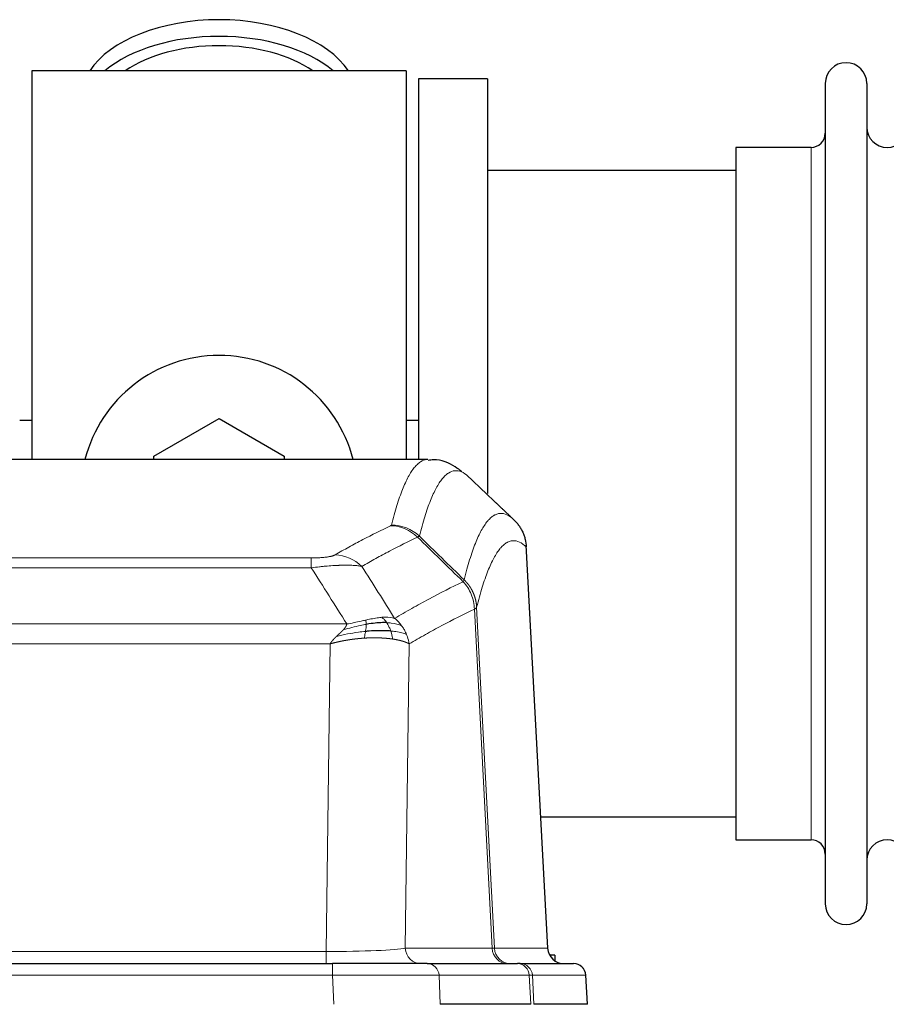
# Model space of a CAD drawing. Header units: inches. Extents: x 0 to 20790, y -12 to 14700.
# Tile 132 of 256: x 3677 to 3890, y 11687 to 11929. Entities that reach past the tile are written whole.
import ezdxf

# ---------------------------------------------------------------- set-up
doc = ezdxf.new("R2010")
doc.units = ezdxf.units.IN
doc.layers.add('1', color=7, linetype='Continuous', true_color=0xffffff)

msp = doc.modelspace()

# ---------------------------------------------------------------- linework, layer by layer
at = {"layer": '1', "color": 2, "linetype": 'Continuous', "lineweight": 25}
for p, q in [((3772.411, 11916.754), (3680.411, 11916.754)), ((3680.411, 11916.754), (3680.411, 11821.154)), ((3772.411, 11916.754), (3772.411, 11821.154)), ((3775.411, 11914.754), (3775.411, 11821.156)), ((3792.411, 11914.754), (3775.411, 11914.754)), ((3792.411, 11914.754), (3792.411, 11812.754)), ((3875.411, 11913.654), (3875.411, 11711.854)), ((3885.611, 11913.654), (3885.611, 11711.854)), ((3871.911, 11897.904), (3853.411, 11897.904)), ((3853.411, 11897.904), (3853.411, 11727.604)), ((3853.417, 11892.254), (3792.411, 11892.254)), ((3680.47, 11830.774), (3677.429, 11830.774)), ((3710.411, 11821.991), (3726.411, 11831.229)), ((3726.411, 11831.229), (3742.411, 11821.991)), ((3775.445, 11830.774), (3772.475, 11830.774)), ((3777.765, 11821.148), (3515.057, 11821.148)), ((3710.411, 11821.148), (3710.411, 11821.991)), ((3742.411, 11821.991), (3742.411, 11821.148)), ((3807.187, 11700.936), (3801.916, 11800.073)), ((3805.473, 11733.254), (3853.417, 11733.254)), ((3853.411, 11727.604), (3871.911, 11727.604)), ((3538.501, 11697.148), (3754.321, 11697.148)), ((3777.577, 11697.148), (3754.321, 11697.148)), ((3777.577, 11697.148), (3799.751, 11697.148)), ((3800.448, 11697.148), (3799.751, 11697.148)), ((3800.448, 11697.148), (3813.559, 11697.148)), ((3808.911, 11699.254), (3807.646, 11699.254)), ((3808.911, 11699.254), (3808.911, 11697.846)), ((3816.95, 11687.148), (3816.569, 11694.308)), ((3803.031, 11687.148), (3780.777, 11687.148)), ((3816.933, 11687.148), (3803.815, 11687.148))]:
    msp.add_line(p, q, dxfattribs=at)
at = {"layer": '1', "color": 110, "linetype": 'Continuous', "lineweight": 13}
for p, q in [((3871.911, 11897.904), (3871.911, 11727.604)), ((3807.175, 11700.939), (3801.927, 11799.635)), ((3543.74, 11796.942), (3749.083, 11796.942)), ((3749.083, 11794.525), (3749.083, 11796.942)), ((3749.083, 11794.525), (3543.74, 11794.525)), ((3793.527, 11700.939), (3789.176, 11784.331)), ((3789.732, 11784.808), (3794.109, 11700.939)), ((3535.008, 11780.695), (3757.814, 11780.695)), ((3753.701, 11775.796), (3539.121, 11775.796)), ((3752.733, 11700.113), (3753.701, 11775.796)), ((3773.133, 11775.786), (3772.176, 11700.939)), ((3540.09, 11700.113), (3752.733, 11700.113)), ((3752.733, 11697.148), (3752.733, 11700.113)), ((3772.176, 11700.939), (3793.527, 11700.939)), ((3794.109, 11700.939), (3807.175, 11700.939)), ((3754.321, 11697.148), (3754.321, 11694.305)), ((3754.321, 11694.305), (3538.501, 11694.305)), ((3754.614, 11687.148), (3754.321, 11694.305)), ((3802.657, 11694.305), (3780.483, 11694.305)), ((3780.483, 11694.305), (3780.777, 11687.148)), ((3803.031, 11687.148), (3802.657, 11694.305)), ((3816.553, 11694.305), (3803.442, 11694.305)), ((3803.442, 11694.305), (3803.815, 11687.148)), ((3816.933, 11687.148), (3816.553, 11694.305))]:
    msp.add_line(p, q, dxfattribs=at)
at = {"layer": '1', "color": 2, "linetype": 'Continuous', "lineweight": 25}
for centre, radius, start, end in [((3880.511, 11913.654), 5.1, 0, 180), ((3871.911, 11901.404), 3.5, 270, 0), ((3890.611, 11902.904), 5, 180, 0), ((3726.411, 11812.754), 34, 14.29875, 165.70125), ((3871.911, 11724.104), 3.5, 0, 90), ((3890.611, 11722.604), 5, 0, 180), ((3880.511, 11711.854), 5.1, 180, 0), ((3813.573, 11694.148), 3, 3.9387, 90)]:
    msp.add_arc(centre, radius, start, end, dxfattribs=at)
for centre, major_axis, ratio, start_param, end_param in [((3726.411, 11909.823), (34, 0), 0.5735764, 0.3633693, 2.7782723), ((3726.411, 11905.727), (34, 0), 0.5735764, 0.6009523, 2.5406894), ((3726.411, 11905.727), (-30, 0), 0.5735764, 4.712389, 5.5877152), ((3726.411, 11905.727), (-30, 0), 0.5735764, 3.8370627, 4.712389), ((3811.167, 11701.148), (0, -4), 0.9993908, 4.7647489, 6.2831853)]:
    msp.add_ellipse(centre, major_axis=major_axis, ratio=ratio, start_param=start_param, end_param=end_param, dxfattribs=at)
at = {"layer": '1', "color": 110, "linetype": 'Continuous', "lineweight": 13}
for centre, major_axis, ratio, start_param, end_param in [((3768.591, 11794.931), (-4.281, 9.037), 0.9659395, 5.0815715, 5.8272089), ((3768.778, 11795.092), (-9.695, 2.45), 0.9931439, 4.2008878, 4.9582972), ((3754.929, 11787.785), (4.97, -8.677), 0.9635717, 1.8622888, 2.6052468), ((3752.812, 11701.148), (20.002, 0.052), 0.0517476, 4.708281, 6.0295934), ((3776.051, 11701.148), (0, 4), 0.9702957, 1.6231562, 3.1415927), ((3797.403, 11701.148), (0, -4), 0.9702957, 4.7647489, 6.2831853), ((3774.083, 11701.148), (-20.038, 0.208), 0.001459, 2.8976729, 3.1068244), ((3798.101, 11701.148), (0, -4), 0.9993908, 4.7647489, 6.2831853), ((3777.577, 11694.148), (0, -3), 0.9702957, 1.6231562, 3.1415927), ((3799.751, 11694.148), (0, -3), 0.9702957, 1.6231562, 3.1415927), ((3800.448, 11694.148), (0, -3), 0.9993908, 1.6231562, 3.1415927), ((3813.559, 11694.148), (0, -3), 0.9993908, 1.6231562, 3.1415927), ((3754.27, 11694.148), (27.018, 0.123), 0.0058026, 0.2445567, 1.5688664), ((3776.43, 11694.148), (27.029, 0.156), 0.000812, 0.0348973, 0.2440487)]:
    msp.add_ellipse(centre, major_axis=major_axis, ratio=ratio, start_param=start_param, end_param=end_param, dxfattribs=at)
for points, knots in [([(3768.778, 11805.027), (3769.216, 11806.766), (3770.106, 11809.963), (3771.027, 11812.597), (3771.729, 11814.362), (3771.965, 11814.915), (3772.441, 11815.952), (3772.681, 11816.435), (3773.406, 11817.778), (3773.897, 11818.532), (3774.521, 11819.299), (3774.646, 11819.444), (3774.897, 11819.716), (3775.275, 11820.096), (3775.658, 11820.398), (3776.429, 11820.895), (3777.042, 11821.119), (3777.665, 11821.148), (3777.758, 11821.148)], [0, 0, 0, 0, 0.1619138, 0.3238276, 0.3238276, 0.4047846, 0.4047846, 0.4857415, 0.4857415, 0.6476553, 0.6476553, 0.6881337, 0.6881337, 0.7286122, 0.8095691, 0.8095691, 0.9714829, 1, 1, 1, 1]), ([(3787.62, 11817.002), (3787.062, 11817.514), (3785.96, 11818.258), (3784.35, 11818.529), (3783.306, 11818.147), (3782.535, 11817.65), (3782.152, 11817.348), (3781.773, 11816.967), (3781.521, 11816.696), (3781.396, 11816.551), (3780.771, 11815.784), (3780.28, 11815.03), (3779.553, 11813.687), (3779.313, 11813.205), (3778.837, 11812.169), (3778.6, 11811.616), (3777.897, 11809.852), (3776.976, 11807.22), (3776.084, 11804.026), (3775.646, 11802.289)], [0, 0, 0, 0, 0.125, 0.25, 0.375, 0.375, 0.4375, 0.46875, 0.46875, 0.5, 0.5, 0.625, 0.625, 0.6875, 0.6875, 0.75, 0.75, 0.875, 1, 1, 1, 1]), ([(3786.643, 11791.574), (3786.698, 11791.796), (3786.754, 11792.017), (3786.866, 11792.453), (3787.035, 11793.101), (3787.43, 11794.564), (3787.774, 11795.735), (3788.467, 11797.97), (3789.407, 11800.657), (3790.866, 11803.814), (3791.87, 11805.337), (3792.444, 11806.029), (3792.508, 11806.104), (3792.636, 11806.248), (3792.828, 11806.459), (3793.28, 11806.901), (3793.671, 11807.199), (3794, 11807.401), (3794.066, 11807.439), (3794.198, 11807.511), (3794.396, 11807.611), (3794.861, 11807.799), (3795.264, 11807.877), (3796.075, 11807.923), (3797.173, 11807.694), (3798.3, 11806.879), (3798.872, 11806.325)], [0, 0, 0, 0, 0.015625, 0.015625, 0.03125, 0.0625, 0.125, 0.125, 0.25, 0.375, 0.5, 0.5, 0.515625, 0.515625, 0.53125, 0.5625, 0.625, 0.625, 0.640625, 0.640625, 0.65625, 0.6875, 0.75, 0.75, 0.875, 1, 1, 1, 1]), ([(3754.929, 11797.691), (3756.064, 11798.343), (3757.199, 11798.982), (3759.471, 11800.232), (3760.609, 11800.844), (3764.024, 11802.637), (3766.305, 11803.779), (3768.591, 11804.866)], [0, 0, 0, 0, 0.25, 0.25, 0.5, 0.5, 1, 1, 1, 1]), ([(3768.778, 11805.027), (3768.771, 11805), (3768.752, 11804.973), (3768.69, 11804.919), (3768.647, 11804.893), (3768.591, 11804.866)], [0, 0, 0, 0, 0.5, 0.5, 1, 1, 1, 1]), ([(3775.187, 11802.049), (3772.899, 11800.96), (3770.615, 11799.817), (3767.195, 11798.022), (3766.057, 11797.41), (3763.781, 11796.158), (3762.645, 11795.519), (3761.509, 11794.866)], [0, 0, 0, 0, 0.5, 0.5, 0.75, 0.75, 1, 1, 1, 1]), ([(3801.927, 11799.635), (3801.357, 11800.18), (3800.233, 11800.98), (3799.139, 11801.197), (3798.329, 11801.141), (3797.928, 11801.059), (3797.464, 11800.868), (3797.266, 11800.765), (3797.135, 11800.693), (3797.069, 11800.654), (3796.741, 11800.449), (3796.351, 11800.149), (3795.901, 11799.703), (3795.709, 11799.491), (3795.581, 11799.346), (3795.517, 11799.27), (3794.945, 11798.575), (3793.943, 11797.047), (3792.489, 11793.886), (3791.082, 11789.855), (3790.177, 11786.587), (3789.732, 11784.808)], [0, 0, 0, 0, 0.125, 0.25, 0.25, 0.3125, 0.34375, 0.359375, 0.359375, 0.375, 0.375, 0.4375, 0.46875, 0.484375, 0.484375, 0.5, 0.5, 0.625, 0.75, 0.875, 1, 1, 1, 1]), ([(3754.929, 11797.691), (3754.908, 11797.679), (3754.886, 11797.667), (3754.84, 11797.643), (3754.816, 11797.631), (3754.741, 11797.595), (3754.686, 11797.572), (3754.568, 11797.525), (3754.505, 11797.502), (3754.368, 11797.456), (3754.295, 11797.433), (3754.138, 11797.389), (3754.054, 11797.367), (3753.918, 11797.334), (3753.872, 11797.324), (3753.775, 11797.302), (3753.726, 11797.292), (3753.572, 11797.261), (3753.464, 11797.241), (3753.236, 11797.202), (3753.116, 11797.183), (3752.927, 11797.156), (3752.829, 11797.143), (3752.728, 11797.13), (3752.66, 11797.122), (3752.626, 11797.118), (3752.451, 11797.097), (3752.307, 11797.082), (3751.86, 11797.04), (3751.543, 11797.016), (3751.123, 11796.992), (3751.038, 11796.988), (3750.865, 11796.979), (3750.778, 11796.976), (3750.516, 11796.965), (3750.34, 11796.959), (3749.986, 11796.95), (3749.807, 11796.947), (3749.447, 11796.943), (3749.265, 11796.942), (3749.083, 11796.942)], [0, 0, 0, 0, 0.03125, 0.03125, 0.0625, 0.0625, 0.125, 0.125, 0.1875, 0.1875, 0.25, 0.25, 0.3125, 0.3125, 0.34375, 0.34375, 0.375, 0.375, 0.4375, 0.4375, 0.5, 0.5, 0.53125, 0.546875, 0.546875, 0.5625, 0.5625, 0.625, 0.625, 0.75, 0.75, 0.78125, 0.78125, 0.8125, 0.8125, 0.875, 0.875, 0.9375, 0.9375, 1, 1, 1, 1]), ([(3761.509, 11794.866), (3761.212, 11794.922), (3760.886, 11794.969), (3760.173, 11795.049), (3759.786, 11795.081), (3759.158, 11795.116), (3758.886, 11795.128), (3758.601, 11795.137), (3758.486, 11795.14), (3758.427, 11795.141), (3758.252, 11795.145), (3758.133, 11795.147), (3757.531, 11795.154), (3757.022, 11795.15), (3756.349, 11795.133), (3756.213, 11795.129), (3756.006, 11795.122), (3755.937, 11795.12), (3755.797, 11795.115), (3755.727, 11795.112), (3755.375, 11795.098), (3755.088, 11795.084), (3754.212, 11795.035), (3753.607, 11794.992), (3752.903, 11794.934), (3752.825, 11794.927), (3752.667, 11794.914), (3752.588, 11794.907), (3752.35, 11794.886), (3752.191, 11794.871), (3751.711, 11794.825), (3751.388, 11794.793), (3750.413, 11794.689), (3749.753, 11794.611), (3749.083, 11794.525)], [0, 0, 0, 0, 0.125, 0.125, 0.25, 0.25, 0.3125, 0.328125, 0.328125, 0.34375, 0.34375, 0.375, 0.375, 0.5, 0.5, 0.53125, 0.53125, 0.546875, 0.546875, 0.5625, 0.5625, 0.625, 0.625, 0.75, 0.75, 0.765625, 0.765625, 0.78125, 0.78125, 0.8125, 0.8125, 0.875, 0.875, 1, 1, 1, 1]), ([(3786.643, 11791.574), (3786.622, 11791.525), (3786.606, 11791.449), (3786.548, 11791.276), (3786.506, 11791.179), (3786.431, 11791.091)], [0, 0, 0, 0, 0.5, 0.5, 1, 1, 1, 1]), ([(3786.643, 11791.574), (3786.655, 11791.562), (3786.681, 11791.537), (3786.719, 11791.5), (3786.757, 11791.462), (3786.795, 11791.424), (3786.833, 11791.385), (3786.872, 11791.345), (3786.91, 11791.306), (3786.949, 11791.265), (3786.987, 11791.224), (3787.026, 11791.183), (3787.065, 11791.141), (3787.104, 11791.098), (3787.143, 11791.055), (3787.182, 11791.011), (3787.221, 11790.967), (3787.26, 11790.922), (3787.3, 11790.877), (3787.339, 11790.831), (3787.378, 11790.784), (3787.417, 11790.737), (3787.456, 11790.689), (3787.496, 11790.641), (3787.535, 11790.592), (3787.574, 11790.542), (3787.613, 11790.492), (3787.652, 11790.441), (3787.691, 11790.39), (3787.73, 11790.338), (3787.769, 11790.286), (3787.808, 11790.232), (3787.847, 11790.179), (3787.886, 11790.124), (3787.924, 11790.069), (3787.963, 11790.014), (3788.001, 11789.957), (3788.039, 11789.9), (3788.078, 11789.843), (3788.116, 11789.785), (3788.153, 11789.726), (3788.191, 11789.667), (3788.228, 11789.606), (3788.266, 11789.546), (3788.303, 11789.484), (3788.34, 11789.422), (3788.376, 11789.36), (3788.413, 11789.296), (3788.449, 11789.232), (3788.485, 11789.168), (3788.521, 11789.102), (3788.556, 11789.036), (3788.591, 11788.97), (3788.626, 11788.902), (3788.661, 11788.835), (3788.695, 11788.766), (3788.729, 11788.697), (3788.763, 11788.627), (3788.796, 11788.556), (3788.831, 11788.48), (3788.868, 11788.398), (3788.906, 11788.311), (3788.944, 11788.224), (3788.981, 11788.136), (3789.017, 11788.048), (3789.052, 11787.959), (3789.086, 11787.87), (3789.119, 11787.781), (3789.152, 11787.692), (3789.184, 11787.602), (3789.215, 11787.512), (3789.245, 11787.421), (3789.274, 11787.331), (3789.302, 11787.24), (3789.33, 11787.149), (3789.356, 11787.057), (3789.382, 11786.965), (3789.407, 11786.874), (3789.431, 11786.781), (3789.454, 11786.689), (3789.476, 11786.596), (3789.498, 11786.504), (3789.518, 11786.411), (3789.538, 11786.317), (3789.557, 11786.224), (3789.575, 11786.131), (3789.592, 11786.037), (3789.608, 11785.943), (3789.623, 11785.849), (3789.637, 11785.755), (3789.651, 11785.661), (3789.663, 11785.566), (3789.675, 11785.472), (3789.686, 11785.377), (3789.696, 11785.282), (3789.705, 11785.188), (3789.713, 11785.093), (3789.72, 11784.998), (3789.727, 11784.903), (3789.73, 11784.839), (3789.732, 11784.808)], [0, 0, 0, 0, 0.0069372, 0.0139334, 0.0209887, 0.028103, 0.0352764, 0.0425088, 0.0498003, 0.0571509, 0.0645605, 0.0720292, 0.0795569, 0.0871437, 0.0947896, 0.1024945, 0.1102584, 0.1180815, 0.1259636, 0.1339048, 0.141905, 0.1499643, 0.1580827, 0.1662601, 0.1744966, 0.1827922, 0.1911468, 0.1995605, 0.2080333, 0.2165651, 0.225156, 0.233806, 0.2425151, 0.2512832, 0.2601104, 0.2689967, 0.277942, 0.2869465, 0.29601, 0.3051325, 0.3143142, 0.3235549, 0.3328547, 0.3422136, 0.3516315, 0.3611085, 0.3706446, 0.3802398, 0.3898941, 0.3996074, 0.4093798, 0.4192113, 0.4291019, 0.4390515, 0.4490602, 0.459128, 0.4692549, 0.4794409, 0.4896859, 0.4999901, 0.5124905, 0.524991, 0.5374914, 0.5499918, 0.5624922, 0.5749926, 0.587493, 0.5999934, 0.6124937, 0.6249941, 0.6374944, 0.6499948, 0.6624951, 0.6749954, 0.6874957, 0.699996, 0.7124963, 0.7249966, 0.7374968, 0.7499971, 0.7624973, 0.7749976, 0.7874978, 0.799998, 0.8124982, 0.8249984, 0.8374986, 0.8499988, 0.8624989, 0.8749991, 0.8874992, 0.8999993, 0.9124995, 0.9249996, 0.9374997, 0.9499998, 0.9624998, 0.9749999, 0.9875, 1, 1, 1, 1]), ([(3769.577, 11782.072), (3770.975, 11782.906), (3772.374, 11783.719), (3775.176, 11785.304), (3776.579, 11786.076), (3780.793, 11788.331), (3783.608, 11789.752), (3786.431, 11791.091)], [0, 0, 0, 0, 0.25, 0.25, 0.5, 0.5, 1, 1, 1, 1]), ([(3786.431, 11791.091), (3786.839, 11790.646), (3787.212, 11790.161), (3787.87, 11789.124), (3788.156, 11788.571), (3788.627, 11787.419), (3788.813, 11786.819), (3789.077, 11785.59), (3789.154, 11784.962), (3789.176, 11784.331)], [0, 0, 0, 0, 0.25, 0.25, 0.5, 0.5, 0.75, 0.75, 1, 1, 1, 1]), ([(3789.176, 11784.331), (3786.49, 11783.056), (3783.81, 11781.706), (3779.799, 11779.57), (3778.464, 11778.839), (3775.796, 11777.341), (3774.464, 11776.573), (3773.133, 11775.786)], [0, 0, 0, 0, 0.5, 0.5, 0.75, 0.75, 1, 1, 1, 1]), ([(3789.732, 11784.808), (3789.732, 11784.806), (3789.73, 11784.802), (3789.727, 11784.791), (3789.72, 11784.774), (3789.708, 11784.751), (3789.69, 11784.721), (3789.661, 11784.684), (3789.619, 11784.64), (3789.575, 11784.602), (3789.537, 11784.572), (3789.511, 11784.553), (3789.485, 11784.534), (3789.458, 11784.515), (3789.431, 11784.497), (3789.403, 11784.478), (3789.375, 11784.459), (3789.347, 11784.441), (3789.318, 11784.422), (3789.289, 11784.404), (3789.261, 11784.386), (3789.232, 11784.367), (3789.204, 11784.349), (3789.185, 11784.337), (3789.176, 11784.331)], [0, 0, 0, 0, 0.0092499, 0.0337179, 0.073404, 0.128308, 0.1984299, 0.2837694, 0.3843264, 0.5001005, 0.5424888, 0.5838484, 0.6241794, 0.6634821, 0.7017567, 0.7390032, 0.7752221, 0.8104134, 0.8445775, 0.8777146, 0.909825, 0.9409091, 0.9709673, 1, 1, 1, 1]), ([(3766.401, 11782.334), (3766.252, 11782.321), (3766.1, 11782.305), (3765.486, 11782.234), (3765.007, 11782.159), (3764.012, 11781.978), (3763.498, 11781.871), (3762.791, 11781.718), (3762.612, 11781.678), (3762.432, 11781.638)], [0, 0, 0, 0, 0.125, 0.125, 0.5, 0.5, 0.875, 0.875, 1, 1, 1, 1]), ([(3769.577, 11782.072), (3768.884, 11782.297), (3768.117, 11782.391), (3766.99, 11782.375), (3766.7, 11782.359), (3766.401, 11782.334)], [0, 0, 0, 0, 0.75, 0.75, 1, 1, 1, 1]), ([(3767.626, 11781.011), (3767.527, 11781.161), (3767.426, 11781.303), (3767.169, 11781.631), (3767.011, 11781.805), (3766.701, 11782.106), (3766.547, 11782.232), (3766.401, 11782.334)], [0, 0, 0, 0, 0.25, 0.25, 0.625, 0.625, 1, 1, 1, 1]), ([(3771.284, 11780.265), (3771.161, 11780.431), (3771.033, 11780.594), (3770.7, 11780.991), (3770.49, 11781.221), (3770.048, 11781.661), (3769.817, 11781.872), (3769.577, 11782.072)], [0, 0, 0, 0, 0.25, 0.25, 0.625, 0.625, 1, 1, 1, 1]), ([(3756.943, 11779.251), (3756.951, 11779.26), (3756.967, 11779.277), (3756.991, 11779.303), (3757.014, 11779.328), (3757.037, 11779.354), (3757.06, 11779.379), (3757.082, 11779.404), (3757.104, 11779.429), (3757.126, 11779.454), (3757.147, 11779.479), (3757.168, 11779.504), (3757.189, 11779.529), (3757.209, 11779.553), (3757.229, 11779.577), (3757.249, 11779.602), (3757.268, 11779.626), (3757.287, 11779.65), (3757.306, 11779.673), (3757.324, 11779.697), (3757.342, 11779.721), (3757.36, 11779.744), (3757.377, 11779.768), (3757.394, 11779.791), (3757.411, 11779.814), (3757.427, 11779.837), (3757.443, 11779.86), (3757.459, 11779.882), (3757.474, 11779.905), (3757.489, 11779.928), (3757.504, 11779.95), (3757.518, 11779.972), (3757.532, 11779.994), (3757.546, 11780.016), (3757.559, 11780.038), (3757.572, 11780.06), (3757.585, 11780.082), (3757.597, 11780.103), (3757.609, 11780.125), (3757.621, 11780.146), (3757.632, 11780.167), (3757.643, 11780.188), (3757.654, 11780.209), (3757.664, 11780.23), (3757.674, 11780.25), (3757.684, 11780.271), (3757.694, 11780.291), (3757.703, 11780.312), (3757.711, 11780.332), (3757.72, 11780.352), (3757.728, 11780.372), (3757.735, 11780.392), (3757.743, 11780.412), (3757.75, 11780.431), (3757.757, 11780.451), (3757.763, 11780.47), (3757.769, 11780.49), (3757.775, 11780.509), (3757.78, 11780.528), (3757.785, 11780.547), (3757.79, 11780.566), (3757.795, 11780.585), (3757.799, 11780.603), (3757.802, 11780.622), (3757.806, 11780.64), (3757.809, 11780.659), (3757.812, 11780.677), (3757.813, 11780.689), (3757.814, 11780.695)], [0, 0, 0, 0, 0.0185022, 0.0368847, 0.0551481, 0.073293, 0.0913199, 0.1092294, 0.1270222, 0.1446988, 0.1622598, 0.1797059, 0.1970378, 0.2142561, 0.2313614, 0.2483544, 0.265236, 0.2820066, 0.2986672, 0.3152184, 0.331661, 0.3479958, 0.3642235, 0.380345, 0.3963611, 0.4122725, 0.4280803, 0.4437851, 0.459388, 0.4748898, 0.4902915, 0.5055939, 0.5207981, 0.535905, 0.5509156, 0.565831, 0.5806521, 0.5953801, 0.6100159, 0.6245607, 0.6390157, 0.6533819, 0.6676604, 0.6818526, 0.6959596, 0.7099825, 0.7239227, 0.7377815, 0.75156, 0.7652597, 0.7788818, 0.7924277, 0.8058989, 0.8192966, 0.8326224, 0.8458776, 0.8590638, 0.8721825, 0.8852351, 0.8982233, 0.9111485, 0.9240124, 0.9368166, 0.9495628, 0.9622525, 0.9748874, 0.9874694, 1, 1, 1, 1]), ([(3762.582, 11780.605), (3762.125, 11780.527), (3761.661, 11780.439), (3759.79, 11780.049), (3758.354, 11779.673), (3756.943, 11779.251)], [0, 0, 0, 0, 0.25, 0.25, 1, 1, 1, 1]), ([(3762.432, 11781.638), (3762.071, 11781.558), (3761.704, 11781.475), (3760.21, 11781.14), (3759.034, 11780.884), (3757.814, 11780.695)], [0, 0, 0, 0, 0.25, 0.25, 1, 1, 1, 1]), ([(3762.413, 11778.863), (3762.426, 11778.941), (3762.437, 11779.018), (3762.482, 11779.328), (3762.511, 11779.56), (3762.555, 11780.004), (3762.57, 11780.217), (3762.58, 11780.48), (3762.581, 11780.543), (3762.582, 11780.605)], [0, 0, 0, 0, 0.125, 0.125, 0.5, 0.5, 0.875, 0.875, 1, 1, 1, 1]), ([(3762.582, 11780.605), (3762.584, 11780.729), (3762.582, 11780.845), (3762.569, 11781.11), (3762.553, 11781.248), (3762.505, 11781.477), (3762.472, 11781.569), (3762.432, 11781.638)], [0, 0, 0, 0, 0.25, 0.25, 0.625, 0.625, 1, 1, 1, 1]), ([(3771.284, 11780.265), (3770.585, 11780.596), (3769.714, 11780.821), (3768.354, 11780.973), (3767.997, 11780.998), (3767.626, 11781.011)], [0, 0, 0, 0, 0.75, 0.75, 1, 1, 1, 1]), ([(3768.611, 11778.949), (3768.58, 11779.039), (3768.548, 11779.13), (3768.414, 11779.494), (3768.301, 11779.766), (3768.051, 11780.291), (3767.915, 11780.544), (3767.724, 11780.859), (3767.675, 11780.936), (3767.626, 11781.011)], [0, 0, 0, 0, 0.125, 0.125, 0.5, 0.5, 0.875, 0.875, 1, 1, 1, 1]), ([(3772.494, 11778.125), (3772.455, 11778.219), (3772.415, 11778.313), (3772.247, 11778.686), (3772.108, 11778.96), (3771.805, 11779.497), (3771.64, 11779.759), (3771.405, 11780.098), (3771.345, 11780.182), (3771.284, 11780.265)], [0, 0, 0, 0, 0.125, 0.125, 0.5, 0.5, 0.875, 0.875, 1, 1, 1, 1]), ([(3753.701, 11775.796), (3753.706, 11775.805), (3753.717, 11775.822), (3753.733, 11775.847), (3753.75, 11775.873), (3753.767, 11775.899), (3753.784, 11775.926), (3753.802, 11775.952), (3753.821, 11775.979), (3753.839, 11776.006), (3753.858, 11776.034), (3753.878, 11776.061), (3753.897, 11776.089), (3753.918, 11776.117), (3753.938, 11776.145), (3753.959, 11776.173), (3753.981, 11776.202), (3754.002, 11776.231), (3754.025, 11776.26), (3754.047, 11776.289), (3754.07, 11776.319), (3754.093, 11776.349), (3754.117, 11776.379), (3754.141, 11776.409), (3754.166, 11776.439), (3754.191, 11776.47), (3754.216, 11776.501), (3754.242, 11776.532), (3754.268, 11776.563), (3754.294, 11776.595), (3754.321, 11776.627), (3754.348, 11776.659), (3754.376, 11776.691), (3754.404, 11776.723), (3754.433, 11776.756), (3754.462, 11776.789), (3754.491, 11776.822), (3754.52, 11776.855), (3754.55, 11776.888), (3754.581, 11776.922), (3754.612, 11776.955), (3754.643, 11776.989), (3754.675, 11777.024), (3754.707, 11777.058), (3754.739, 11777.093), (3754.772, 11777.127), (3754.805, 11777.162), (3754.838, 11777.197), (3754.872, 11777.233), (3754.907, 11777.268), (3754.942, 11777.304), (3754.977, 11777.34), (3755.012, 11777.376), (3755.048, 11777.412), (3755.085, 11777.448), (3755.121, 11777.485), (3755.158, 11777.522), (3755.196, 11777.559), (3755.234, 11777.596), (3755.259, 11777.62), (3755.272, 11777.633)], [0, 0, 0, 0, 0.0121901, 0.0245516, 0.0370849, 0.0497905, 0.0626689, 0.0757204, 0.0889455, 0.1023447, 0.1159182, 0.1296666, 0.14359, 0.1576889, 0.1719636, 0.1864145, 0.2010418, 0.2158458, 0.2308268, 0.2459852, 0.261321, 0.2768347, 0.2925265, 0.3083966, 0.3244452, 0.3406727, 0.357079, 0.3736646, 0.3904296, 0.4073742, 0.4244986, 0.4418029, 0.4592875, 0.4769523, 0.4947976, 0.5128236, 0.5310305, 0.5494183, 0.5679872, 0.5867374, 0.605669, 0.6247822, 0.644077, 0.6635537, 0.6832123, 0.7030529, 0.7230758, 0.7432809, 0.7636685, 0.7842385, 0.8049912, 0.8259267, 0.8470449, 0.8683461, 0.8898303, 0.9114976, 0.9333482, 0.955382, 0.9775993, 1, 1, 1, 1]), ([(3762.099, 11777.213), (3762.077, 11777.211), (3762.034, 11777.209), (3761.969, 11777.204), (3761.904, 11777.2), (3761.839, 11777.196), (3761.774, 11777.191), (3761.709, 11777.186), (3761.643, 11777.181), (3761.578, 11777.177), (3761.513, 11777.172), (3761.448, 11777.166), (3761.383, 11777.161), (3761.318, 11777.156), (3761.253, 11777.15), (3761.187, 11777.145), (3761.122, 11777.139), (3761.057, 11777.134), (3760.992, 11777.128), (3760.926, 11777.122), (3760.861, 11777.116), (3760.796, 11777.11), (3760.731, 11777.103), (3760.665, 11777.097), (3760.6, 11777.09), (3760.535, 11777.084), (3760.47, 11777.077), (3760.405, 11777.07), (3760.339, 11777.063), (3760.274, 11777.056), (3760.209, 11777.049), (3760.144, 11777.042), (3760.078, 11777.035), (3760.013, 11777.027), (3759.948, 11777.02), (3759.883, 11777.012), (3759.818, 11777.005), (3759.753, 11776.997), (3759.687, 11776.989), (3759.622, 11776.981), (3759.557, 11776.973), (3759.492, 11776.965), (3759.427, 11776.956), (3759.362, 11776.948), (3759.297, 11776.939), (3759.232, 11776.931), (3759.167, 11776.922), (3759.102, 11776.913), (3759.037, 11776.904), (3758.972, 11776.895), (3758.907, 11776.886), (3758.843, 11776.877), (3758.778, 11776.867), (3758.713, 11776.858), (3758.648, 11776.848), (3758.584, 11776.839), (3758.519, 11776.829), (3758.454, 11776.819), (3758.39, 11776.809), (3758.325, 11776.799), (3758.26, 11776.789), (3758.196, 11776.779), (3758.131, 11776.769), (3758.067, 11776.758), (3758.003, 11776.748), (3757.938, 11776.737), (3757.874, 11776.726), (3757.81, 11776.716), (3757.745, 11776.705), (3757.681, 11776.694), (3757.617, 11776.683), (3757.553, 11776.671), (3757.489, 11776.66), (3757.425, 11776.649), (3757.361, 11776.637), (3757.297, 11776.626), (3757.233, 11776.614), (3757.17, 11776.602), (3757.106, 11776.59), (3757.042, 11776.578), (3756.978, 11776.566), (3756.915, 11776.554), (3756.851, 11776.542), (3756.788, 11776.53), (3756.724, 11776.517), (3756.661, 11776.505), (3756.598, 11776.492), (3756.535, 11776.479), (3756.471, 11776.466), (3756.408, 11776.454), (3756.345, 11776.441), (3756.282, 11776.427), (3756.219, 11776.414), (3756.156, 11776.401), (3756.094, 11776.388), (3756.031, 11776.374), (3755.968, 11776.361), (3755.905, 11776.347), (3755.843, 11776.333), (3755.78, 11776.319), (3755.718, 11776.306), (3755.656, 11776.291), (3755.593, 11776.277), (3755.531, 11776.263), (3755.469, 11776.249), (3755.407, 11776.235), (3755.345, 11776.22), (3755.283, 11776.206), (3755.221, 11776.191), (3755.16, 11776.176), (3755.098, 11776.161), (3755.036, 11776.146), (3754.975, 11776.131), (3754.913, 11776.116), (3754.852, 11776.101), (3754.791, 11776.086), (3754.729, 11776.071), (3754.668, 11776.055), (3754.607, 11776.04), (3754.546, 11776.024), (3754.485, 11776.008), (3754.424, 11775.993), (3754.364, 11775.977), (3754.303, 11775.961), (3754.242, 11775.945), (3754.182, 11775.928), (3754.122, 11775.912), (3754.061, 11775.896), (3754.001, 11775.88), (3753.941, 11775.863), (3753.881, 11775.847), (3753.821, 11775.83), (3753.761, 11775.813), (3753.721, 11775.802), (3753.701, 11775.796)], [0, 0, 0, 0, 0.0081592, 0.0163092, 0.0244501, 0.0325819, 0.0407045, 0.0488181, 0.0569225, 0.0650178, 0.0731041, 0.0811812, 0.0892493, 0.0973083, 0.1053581, 0.113399, 0.1214307, 0.1294534, 0.137467, 0.1454716, 0.1534671, 0.1614536, 0.169431, 0.1773994, 0.1853588, 0.1933091, 0.2012504, 0.2091827, 0.217106, 0.2250203, 0.2329256, 0.2408219, 0.2487092, 0.2565875, 0.2644568, 0.2723172, 0.2801686, 0.288011, 0.2958444, 0.303669, 0.3114845, 0.3192911, 0.3270888, 0.3348775, 0.3426574, 0.3504282, 0.3581902, 0.3659433, 0.3736874, 0.3814227, 0.389149, 0.3968665, 0.4045751, 0.4122748, 0.4199656, 0.4276476, 0.4353206, 0.4429849, 0.4506403, 0.4582868, 0.4659245, 0.4735534, 0.4811734, 0.4887846, 0.496387, 0.5039805, 0.5115653, 0.5191413, 0.5267084, 0.5342668, 0.5418164, 0.5493572, 0.5568893, 0.5644125, 0.5719271, 0.5794328, 0.5869298, 0.5944181, 0.6018976, 0.6093684, 0.6168305, 0.6242839, 0.6317285, 0.6391644, 0.6465917, 0.6540102, 0.6614201, 0.6688212, 0.6762137, 0.6835975, 0.6909727, 0.6983392, 0.705697, 0.7130462, 0.7203868, 0.7277187, 0.735042, 0.7423567, 0.7496628, 0.7569603, 0.7642491, 0.7715294, 0.7788011, 0.7860642, 0.7933187, 0.8005646, 0.807802, 0.8150309, 0.8222512, 0.8294629, 0.8366661, 0.8438608, 0.851047, 0.8582246, 0.8653938, 0.8725544, 0.8797065, 0.8868502, 0.8939854, 0.9011121, 0.9082303, 0.9153401, 0.9224414, 0.9295343, 0.9366187, 0.9436947, 0.9507623, 0.9578214, 0.9648722, 0.9719145, 0.9789485, 0.985974, 0.9929912, 1, 1, 1, 1]), ([(3755.272, 11777.633), (3755.286, 11777.647), (3755.314, 11777.674), (3755.356, 11777.714), (3755.396, 11777.753), (3755.436, 11777.791), (3755.474, 11777.828), (3755.512, 11777.864), (3755.548, 11777.898), (3755.583, 11777.932), (3755.618, 11777.965), (3755.651, 11777.996), (3755.683, 11778.027), (3755.714, 11778.056), (3755.744, 11778.084), (3755.773, 11778.112), (3755.801, 11778.138), (3755.827, 11778.163), (3755.853, 11778.187), (3755.878, 11778.211), (3755.902, 11778.233), (3755.924, 11778.254), (3755.946, 11778.274), (3755.966, 11778.293), (3755.986, 11778.311), (3756.004, 11778.328), (3756.022, 11778.345), (3756.038, 11778.36), (3756.053, 11778.374), (3756.067, 11778.387), (3756.08, 11778.399), (3756.092, 11778.41), (3756.103, 11778.421), (3756.113, 11778.43), (3756.122, 11778.438), (3756.13, 11778.446), (3756.137, 11778.452), (3756.143, 11778.457), (3756.147, 11778.462), (3756.16, 11778.473), (3756.181, 11778.493), (3756.21, 11778.521), (3756.238, 11778.548), (3756.266, 11778.575), (3756.294, 11778.601), (3756.322, 11778.628), (3756.349, 11778.654), (3756.376, 11778.68), (3756.403, 11778.706), (3756.429, 11778.731), (3756.455, 11778.757), (3756.481, 11778.781), (3756.506, 11778.806), (3756.531, 11778.831), (3756.556, 11778.855), (3756.58, 11778.879), (3756.604, 11778.903), (3756.628, 11778.926), (3756.651, 11778.95), (3756.674, 11778.973), (3756.697, 11778.995), (3756.719, 11779.018), (3756.741, 11779.04), (3756.763, 11779.062), (3756.784, 11779.084), (3756.805, 11779.106), (3756.826, 11779.127), (3756.846, 11779.148), (3756.866, 11779.169), (3756.886, 11779.19), (3756.905, 11779.211), (3756.925, 11779.231), (3756.937, 11779.244), (3756.943, 11779.251)], [0, 0, 0, 0, 0.0247661, 0.0489206, 0.0724636, 0.0953949, 0.1177147, 0.1394229, 0.1605195, 0.1810045, 0.2008779, 0.2201398, 0.23879, 0.2568287, 0.2742558, 0.2910713, 0.3072753, 0.3228676, 0.3378484, 0.3522176, 0.3659752, 0.3791212, 0.3916556, 0.4035785, 0.4148897, 0.4255894, 0.4356775, 0.445154, 0.454019, 0.4622723, 0.4699141, 0.4769443, 0.4833629, 0.48917, 0.4943654, 0.4989493, 0.5029216, 0.5062824, 0.5090316, 0.5111692, 0.5284651, 0.5456049, 0.5625886, 0.5794163, 0.5960881, 0.612604, 0.6289642, 0.6451687, 0.6612176, 0.6771111, 0.6928491, 0.7084319, 0.7238594, 0.7391318, 0.7542492, 0.7692118, 0.7840195, 0.7986726, 0.8131712, 0.8275153, 0.8417051, 0.8557408, 0.8696224, 0.8833501, 0.8969241, 0.9103445, 0.9236114, 0.936725, 0.9496856, 0.9624932, 0.975148, 0.9876502, 1, 1, 1, 1]), ([(3762.413, 11778.863), (3761.836, 11778.81), (3761.248, 11778.744), (3758.874, 11778.431), (3757.044, 11778.085), (3755.272, 11777.633)], [0, 0, 0, 0, 0.25, 0.25, 1, 1, 1, 1]), ([(3762.099, 11777.213), (3762.132, 11777.375), (3762.171, 11777.561), (3762.253, 11777.964), (3762.296, 11778.18), (3762.363, 11778.555), (3762.389, 11778.709), (3762.413, 11778.863)], [0, 0, 0, 0, 0.375, 0.375, 0.75, 0.75, 1, 1, 1, 1]), ([(3769.101, 11776.987), (3769.087, 11776.99), (3769.057, 11776.994), (3769.013, 11777), (3768.969, 11777.007), (3768.925, 11777.013), (3768.88, 11777.019), (3768.835, 11777.025), (3768.791, 11777.031), (3768.746, 11777.037), (3768.701, 11777.043), (3768.656, 11777.049), (3768.611, 11777.054), (3768.565, 11777.06), (3768.52, 11777.066), (3768.475, 11777.071), (3768.429, 11777.077), (3768.384, 11777.082), (3768.338, 11777.087), (3768.292, 11777.093), (3768.246, 11777.098), (3768.2, 11777.103), (3768.154, 11777.108), (3768.108, 11777.113), (3768.062, 11777.118), (3768.015, 11777.123), (3767.969, 11777.128), (3767.923, 11777.132), (3767.876, 11777.137), (3767.829, 11777.141), (3767.783, 11777.146), (3767.736, 11777.15), (3767.689, 11777.155), (3767.642, 11777.159), (3767.595, 11777.163), (3767.548, 11777.167), (3767.501, 11777.171), (3767.454, 11777.175), (3767.407, 11777.179), (3767.359, 11777.183), (3767.312, 11777.187), (3767.264, 11777.191), (3767.217, 11777.194), (3767.169, 11777.198), (3767.122, 11777.201), (3767.074, 11777.205), (3767.026, 11777.208), (3766.978, 11777.212), (3766.931, 11777.215), (3766.883, 11777.218), (3766.835, 11777.221), (3766.787, 11777.224), (3766.739, 11777.227), (3766.691, 11777.23), (3766.642, 11777.233), (3766.594, 11777.236), (3766.546, 11777.238), (3766.498, 11777.241), (3766.449, 11777.243), (3766.401, 11777.246), (3766.352, 11777.248), (3766.304, 11777.251), (3766.256, 11777.253), (3766.207, 11777.255), (3766.158, 11777.257), (3766.11, 11777.259), (3766.061, 11777.261), (3766.013, 11777.263), (3765.964, 11777.265), (3765.915, 11777.267), (3765.866, 11777.269), (3765.818, 11777.271), (3765.769, 11777.272), (3765.72, 11777.274), (3765.671, 11777.275), (3765.622, 11777.277), (3765.573, 11777.278), (3765.524, 11777.279), (3765.475, 11777.28), (3765.426, 11777.282), (3765.377, 11777.283), (3765.328, 11777.284), (3765.279, 11777.285), (3765.23, 11777.286), (3765.181, 11777.286), (3765.132, 11777.287), (3765.083, 11777.288), (3765.034, 11777.289), (3764.985, 11777.289), (3764.936, 11777.29), (3764.886, 11777.29), (3764.837, 11777.29), (3764.788, 11777.291), (3764.739, 11777.291), (3764.69, 11777.291), (3764.641, 11777.291), (3764.591, 11777.291), (3764.542, 11777.291), (3764.493, 11777.291), (3764.444, 11777.291), (3764.395, 11777.291), (3764.346, 11777.291), (3764.296, 11777.29), (3764.247, 11777.29), (3764.198, 11777.29), (3764.149, 11777.289), (3764.1, 11777.288), (3764.051, 11777.288), (3764.001, 11777.287), (3763.952, 11777.286), (3763.903, 11777.286), (3763.854, 11777.285), (3763.805, 11777.284), (3763.756, 11777.283), (3763.707, 11777.282), (3763.658, 11777.281), (3763.609, 11777.279), (3763.559, 11777.278), (3763.51, 11777.277), (3763.461, 11777.275), (3763.412, 11777.274), (3763.363, 11777.272), (3763.314, 11777.271), (3763.266, 11777.269), (3763.217, 11777.268), (3763.168, 11777.266), (3763.119, 11777.264), (3763.07, 11777.262), (3763.021, 11777.26), (3762.972, 11777.258), (3762.924, 11777.256), (3762.875, 11777.254), (3762.826, 11777.252), (3762.777, 11777.25), (3762.729, 11777.248), (3762.68, 11777.245), (3762.631, 11777.243), (3762.583, 11777.24), (3762.534, 11777.238), (3762.486, 11777.235), (3762.437, 11777.233), (3762.389, 11777.23), (3762.34, 11777.227), (3762.292, 11777.225), (3762.244, 11777.222), (3762.195, 11777.219), (3762.147, 11777.216), (3762.115, 11777.214), (3762.099, 11777.213)], [0, 0, 0, 0, 0.0076941, 0.0153765, 0.0230472, 0.0307061, 0.0383534, 0.045989, 0.0536129, 0.061225, 0.0688255, 0.0764143, 0.0839914, 0.0915567, 0.0991104, 0.1066524, 0.1141827, 0.1217013, 0.1292082, 0.1367034, 0.1441869, 0.1516588, 0.1591189, 0.1665674, 0.1740041, 0.1814292, 0.1888426, 0.1962444, 0.2036344, 0.2110128, 0.2183794, 0.2257344, 0.2330778, 0.2404094, 0.2477294, 0.2550377, 0.2623343, 0.2696193, 0.2768926, 0.2841542, 0.2914041, 0.2986424, 0.305869, 0.313084, 0.3202872, 0.3274789, 0.3346588, 0.3418271, 0.3489838, 0.3561287, 0.3632621, 0.3703837, 0.3774937, 0.3845921, 0.3916788, 0.3987539, 0.4058173, 0.412869, 0.4199092, 0.4269376, 0.4339544, 0.4409596, 0.4479532, 0.454935, 0.4619053, 0.4688639, 0.4758109, 0.4827462, 0.4896699, 0.496582, 0.5034825, 0.5103713, 0.5172485, 0.524114, 0.5309679, 0.5378102, 0.5446409, 0.55146, 0.5582674, 0.5650632, 0.5718474, 0.57862, 0.5853809, 0.5921303, 0.598868, 0.6055941, 0.6123087, 0.6190116, 0.6257029, 0.6323825, 0.6390506, 0.6457071, 0.652352, 0.6589853, 0.665607, 0.672217, 0.6788155, 0.6854024, 0.6919777, 0.6985414, 0.7050935, 0.7116341, 0.718163, 0.7246804, 0.7311862, 0.7376804, 0.744163, 0.750634, 0.7570935, 0.7635413, 0.7699776, 0.7764024, 0.7828155, 0.7892171, 0.7956072, 0.8019856, 0.8083525, 0.8147079, 0.8210516, 0.8273839, 0.8337045, 0.8400136, 0.8463112, 0.8525972, 0.8588716, 0.8651345, 0.8713859, 0.8776257, 0.8838539, 0.8900706, 0.8962758, 0.9024695, 0.9086516, 0.9148221, 0.9209812, 0.9271287, 0.9332646, 0.9393891, 0.945502, 0.9516034, 0.9576933, 0.9637717, 0.9698385, 0.9758938, 0.9819376, 0.9879699, 0.9939907, 1, 1, 1, 1]), ([(3772.494, 11778.125), (3771.882, 11778.41), (3770.986, 11778.65), (3769.456, 11778.867), (3769.046, 11778.913), (3768.611, 11778.949)], [0, 0, 0, 0, 0.75, 0.75, 1, 1, 1, 1]), ([(3769.101, 11776.987), (3769.03, 11777.388), (3768.931, 11777.882), (3768.729, 11778.587), (3768.673, 11778.767), (3768.611, 11778.949)], [0, 0, 0, 0, 0.75, 0.75, 1, 1, 1, 1]), ([(3773.133, 11775.786), (3773.049, 11776.383), (3772.907, 11776.976), (3772.644, 11777.745), (3772.572, 11777.936), (3772.494, 11778.125)], [0, 0, 0, 0, 0.75, 0.75, 1, 1, 1, 1]), ([(3773.133, 11775.786), (3773.127, 11775.79), (3773.115, 11775.797), (3773.097, 11775.809), (3773.079, 11775.82), (3773.061, 11775.831), (3773.042, 11775.843), (3773.023, 11775.854), (3773.004, 11775.865), (3772.985, 11775.876), (3772.966, 11775.887), (3772.947, 11775.898), (3772.927, 11775.909), (3772.907, 11775.919), (3772.887, 11775.93), (3772.867, 11775.941), (3772.847, 11775.952), (3772.827, 11775.962), (3772.806, 11775.973), (3772.785, 11775.983), (3772.765, 11775.994), (3772.744, 11776.004), (3772.722, 11776.014), (3772.701, 11776.024), (3772.68, 11776.035), (3772.658, 11776.045), (3772.637, 11776.055), (3772.615, 11776.065), (3772.593, 11776.075), (3772.571, 11776.085), (3772.549, 11776.095), (3772.527, 11776.104), (3772.505, 11776.114), (3772.482, 11776.124), (3772.46, 11776.134), (3772.437, 11776.143), (3772.414, 11776.153), (3772.391, 11776.162), (3772.369, 11776.172), (3772.345, 11776.181), (3772.322, 11776.19), (3772.299, 11776.199), (3772.276, 11776.209), (3772.252, 11776.218), (3772.229, 11776.227), (3772.205, 11776.236), (3772.182, 11776.245), (3772.158, 11776.254), (3772.134, 11776.263), (3772.11, 11776.271), (3772.087, 11776.28), (3772.063, 11776.289), (3772.038, 11776.297), (3772.014, 11776.306), (3771.99, 11776.315), (3771.966, 11776.323), (3771.942, 11776.331), (3771.917, 11776.34), (3771.893, 11776.348), (3771.868, 11776.356), (3771.844, 11776.365), (3771.819, 11776.373), (3771.795, 11776.381), (3771.77, 11776.389), (3771.745, 11776.397), (3771.721, 11776.405), (3771.696, 11776.413), (3771.671, 11776.42), (3771.646, 11776.428), (3771.621, 11776.436), (3771.597, 11776.444), (3771.572, 11776.451), (3771.547, 11776.459), (3771.522, 11776.466), (3771.497, 11776.474), (3771.472, 11776.481), (3771.447, 11776.488), (3771.422, 11776.496), (3771.397, 11776.503), (3771.372, 11776.51), (3771.347, 11776.517), (3771.322, 11776.524), (3771.296, 11776.531), (3771.271, 11776.538), (3771.246, 11776.545), (3771.221, 11776.552), (3771.196, 11776.559), (3771.171, 11776.566), (3771.146, 11776.572), (3771.121, 11776.579), (3771.096, 11776.586), (3771.071, 11776.592), (3771.046, 11776.599), (3771.021, 11776.605), (3770.996, 11776.612), (3770.971, 11776.618), (3770.946, 11776.624), (3770.921, 11776.631), (3770.896, 11776.637), (3770.871, 11776.643), (3770.846, 11776.649), (3770.821, 11776.655), (3770.797, 11776.661), (3770.772, 11776.667), (3770.747, 11776.673), (3770.722, 11776.679), (3770.698, 11776.685), (3770.673, 11776.691), (3770.648, 11776.696), (3770.624, 11776.702), (3770.599, 11776.708), (3770.575, 11776.713), (3770.55, 11776.719), (3770.526, 11776.724), (3770.502, 11776.73), (3770.477, 11776.735), (3770.453, 11776.74), (3770.429, 11776.746), (3770.405, 11776.751), (3770.381, 11776.756), (3770.357, 11776.761), (3770.333, 11776.767), (3770.309, 11776.772), (3770.285, 11776.777), (3770.261, 11776.782), (3770.237, 11776.787), (3770.214, 11776.791), (3770.19, 11776.796), (3770.166, 11776.801), (3770.143, 11776.806), (3770.12, 11776.811), (3770.096, 11776.815), (3770.073, 11776.82), (3770.05, 11776.824), (3770.027, 11776.829), (3770.004, 11776.833), (3769.981, 11776.838), (3769.958, 11776.842), (3769.935, 11776.847), (3769.912, 11776.851), (3769.89, 11776.855), (3769.867, 11776.859), (3769.845, 11776.864), (3769.822, 11776.868), (3769.8, 11776.872), (3769.778, 11776.876), (3769.756, 11776.88), (3769.734, 11776.884), (3769.712, 11776.888), (3769.69, 11776.892), (3769.668, 11776.896), (3769.647, 11776.899), (3769.625, 11776.903), (3769.604, 11776.907), (3769.582, 11776.911), (3769.561, 11776.914), (3769.54, 11776.918), (3769.519, 11776.921), (3769.498, 11776.925), (3769.477, 11776.928), (3769.456, 11776.932), (3769.435, 11776.935), (3769.415, 11776.939), (3769.395, 11776.942), (3769.374, 11776.945), (3769.354, 11776.949), (3769.334, 11776.952), (3769.314, 11776.955), (3769.294, 11776.958), (3769.274, 11776.961), (3769.255, 11776.964), (3769.235, 11776.967), (3769.216, 11776.97), (3769.196, 11776.973), (3769.177, 11776.976), (3769.158, 11776.979), (3769.139, 11776.982), (3769.12, 11776.985), (3769.108, 11776.986), (3769.101, 11776.987)], [0, 0, 0, 0, 0.0080212, 0.0160154, 0.0239827, 0.0319231, 0.0398365, 0.0477229, 0.0555824, 0.0634149, 0.0712205, 0.0789992, 0.0867509, 0.0944756, 0.1021734, 0.1098443, 0.1174881, 0.1251051, 0.1326951, 0.1402581, 0.1477942, 0.1553034, 0.1627856, 0.1702408, 0.1776691, 0.1850704, 0.1924448, 0.1997923, 0.2071128, 0.2144063, 0.2216729, 0.2289126, 0.2361253, 0.243311, 0.2504698, 0.2576016, 0.2647065, 0.2717845, 0.2788355, 0.2858595, 0.2928566, 0.2998268, 0.30677, 0.3136862, 0.3205755, 0.3274379, 0.3342733, 0.3410817, 0.3478632, 0.3546178, 0.3613454, 0.3680461, 0.3747198, 0.3813665, 0.3879863, 0.3945792, 0.4011451, 0.4076841, 0.4141961, 0.4206811, 0.4271393, 0.4335704, 0.4399746, 0.4463519, 0.4527022, 0.4590256, 0.465322, 0.4715915, 0.477834, 0.4840496, 0.4902382, 0.4963999, 0.5025346, 0.5086424, 0.5147232, 0.5207771, 0.526804, 0.532804, 0.5387771, 0.5447232, 0.5506423, 0.5565345, 0.5623997, 0.568238, 0.5740494, 0.5798338, 0.5855912, 0.5913217, 0.5970253, 0.6027019, 0.6083515, 0.6139742, 0.61957, 0.6251388, 0.6306807, 0.6361956, 0.6416836, 0.6471446, 0.6525787, 0.6579858, 0.663366, 0.6687192, 0.6740455, 0.6793448, 0.6846172, 0.6898627, 0.6950812, 0.7002727, 0.7054373, 0.710575, 0.7156857, 0.7207694, 0.7258262, 0.7308561, 0.735859, 0.740835, 0.745784, 0.7507061, 0.7556012, 0.7604694, 0.7653107, 0.7701249, 0.7749123, 0.7796727, 0.7844061, 0.7891127, 0.7937922, 0.7984448, 0.8030705, 0.8076692, 0.812241, 0.8167858, 0.8213037, 0.8257947, 0.8302587, 0.8346957, 0.8391058, 0.843489, 0.8478452, 0.8521745, 0.8564768, 0.8607522, 0.8650006, 0.8692221, 0.8734166, 0.8775842, 0.8817249, 0.8858386, 0.8899254, 0.8939852, 0.8980181, 0.902024, 0.906003, 0.909955, 0.9138802, 0.9177783, 0.9216495, 0.9254938, 0.9293111, 0.9331015, 0.936865, 0.9406015, 0.944311, 0.9479937, 0.9516493, 0.9552781, 0.9588799, 0.9624547, 0.9660026, 0.9695236, 0.9730176, 0.9764847, 0.9799249, 0.9833381, 0.9867243, 0.9900837, 0.993416, 0.9967215, 1, 1, 1, 1])]:
    msp.add_open_spline(points, degree=3, knots=knots, dxfattribs=at)
at = {"layer": '1', "color": 2, "linetype": 'Continuous', "lineweight": 25}
for points, knots in [([(3786.084, 11818.083), (3785.609, 11818.559), (3783.866, 11819.85), (3780.647, 11821.379), (3778.25, 11820.986), (3777.81, 11820.889)], [0, 0, 0, 0, 0.2661808, 0.8686198, 1, 1, 1, 1]), ([(3798.872, 11806.325), (3799.098, 11806.11), (3799.314, 11805.885), (3799.725, 11805.413), (3799.919, 11805.167), (3800.283, 11804.658), (3800.453, 11804.394), (3800.767, 11803.852), (3800.911, 11803.572), (3801.173, 11803.001), (3801.29, 11802.709), (3801.496, 11802.115), (3801.585, 11801.812), (3801.807, 11800.894), (3801.897, 11800.266), (3801.927, 11799.635)], [0, 0, 0, 0, 0.125, 0.125, 0.25, 0.25, 0.375, 0.375, 0.5, 0.5, 0.625, 0.625, 0.75, 0.75, 1, 1, 1, 1]), ([(3767.626, 11781.011), (3767.44, 11781.018), (3767.25, 11781.021), (3766.479, 11781.024), (3765.869, 11780.998), (3764.599, 11780.895), (3763.94, 11780.817), (3763.038, 11780.681), (3762.811, 11780.644), (3762.582, 11780.605)], [0, 0, 0, 0, 0.125, 0.125, 0.5, 0.5, 0.875, 0.875, 1, 1, 1, 1]), ([(3768.611, 11778.949), (3768.394, 11778.967), (3768.17, 11778.982), (3767.252, 11779.034), (3766.511, 11779.05), (3764.946, 11779.032), (3764.123, 11778.997), (3762.989, 11778.914), (3762.702, 11778.89), (3762.413, 11778.863)], [0, 0, 0, 0, 0.125, 0.125, 0.5, 0.5, 0.875, 0.875, 1, 1, 1, 1])]:
    msp.add_open_spline(points, degree=3, knots=knots, dxfattribs=at)
for points, degree in [([(3794.362, 11810.606), (3792.115, 11812.738), (3789.868, 11814.87), (3787.62, 11817.002)], 3), ([(3798.87, 11806.327), (3794.362, 11810.606)], 1)]:
    msp.add_open_spline(points, degree=degree, dxfattribs=at)
at = {"layer": '1', "color": 110, "linetype": 'Continuous', "lineweight": 13}
for points in [[(3775.646, 11802.289), (3775.605, 11802.261), (3775.488, 11802.192), (3775.299, 11802.101), (3775.187, 11802.049)], [(3786.431, 11791.091), (3782.683, 11794.744), (3778.935, 11798.396), (3775.187, 11802.049)], [(3775.646, 11802.289), (3779.312, 11798.717), (3782.978, 11795.146), (3786.643, 11791.574)], [(3757.814, 11780.695), (3754.921, 11785.31), (3752.01, 11789.92), (3749.083, 11794.525)], [(3761.509, 11794.866), (3764.213, 11790.606), (3766.903, 11786.341), (3769.577, 11782.072)]]:
    msp.add_open_spline(points, degree=3, dxfattribs=at)

doc.saveas('drawing.dxf')
